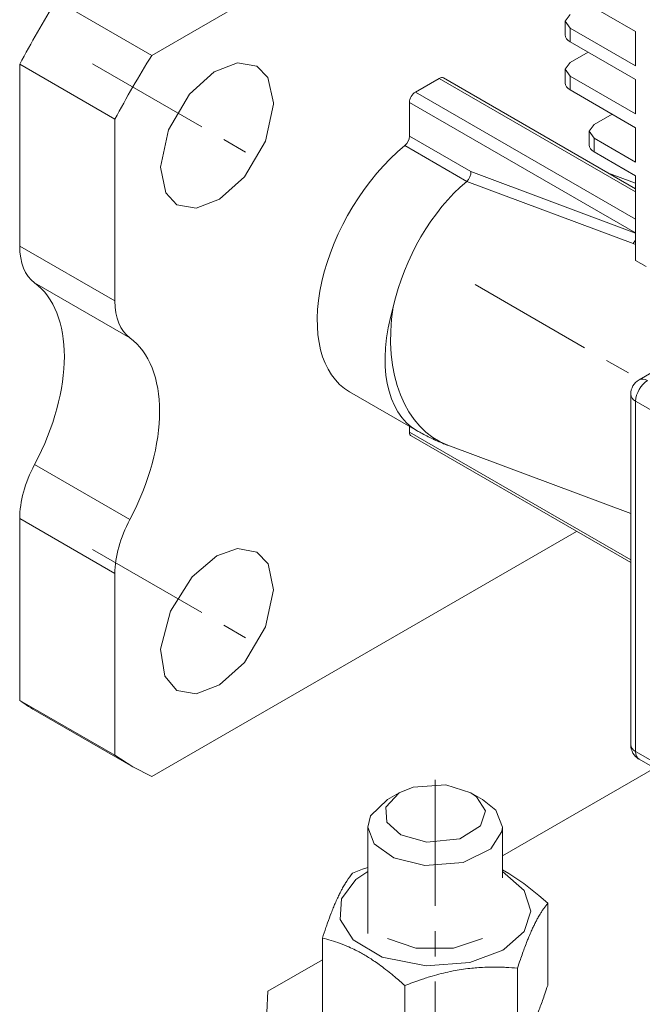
# Model space of a CAD drawing. Header units: millimetres. Extents: x 0 to 594, y 0 to 420.
# Tile 12 of 18: x 453 to 490, y 194 to 253. Entities that reach past the tile are written whole.
import ezdxf

# ---------------------------------------------------------------- set-up
doc = ezdxf.new("R2010")
doc.units = ezdxf.units.MM
doc.linetypes.add('K5LT_AXLED', pattern=[12, 7.5, -1.5, 1.5, -1.5])
doc.linetypes.add('K5LT_THIN', pattern=[0])
doc.layers.add('Системный слой (1)', color=251, linetype='Continuous', true_color=0x6c6c6c)

# ---------------------------------------------------------------- blocks, each defined once
blk = doc.blocks.new('U43')
at = {"layer": 'Системный слой (1)', "color": 7, "linetype": 'K5LT_THIN', "lineweight": 18, "true_color": 0xffffff}
for p, q in [((481.252, 203.212), (490.291, 208.431)), ((467.32, 195.169), (470.559, 197.039))]:
    blk.add_line(p, q, dxfattribs=at)
blk = doc.blocks.new('U55')
at = {"layer": 'Системный слой (1)', "color": 7, "linetype": 'K5LT_THIN', "lineweight": 18, "true_color": 0xffffff}
for p, q in [((485.281, 250.372), (484.988, 249.964)), ((484.988, 249.964), (485.281, 249.556))]:
    blk.add_line(p, q, dxfattribs=at)
blk = doc.blocks.new('U60')
at = {"layer": 'Системный слой (1)', "color": 7, "linetype": 'K5LT_THIN', "lineweight": 18, "true_color": 0xffffff}
for p, q in [((486.71, 246.689), (486.417, 246.281)), ((486.417, 246.281), (486.71, 245.873))]:
    blk.add_line(p, q, dxfattribs=at)
blk = doc.blocks.new('U62')
at = {"layer": 'Системный слой (1)', "color": 7, "linetype": 'K5LT_THIN', "lineweight": 18, "true_color": 0xffffff}
for p, q in [((485.281, 253.23), (484.988, 252.822)), ((484.988, 252.822), (485.281, 252.413))]:
    blk.add_line(p, q, dxfattribs=at)
blk = doc.blocks.new('U174')
at = {"layer": 'Системный слой (1)', "color": 7, "linetype": 'K5LT_THIN', "lineweight": 18, "true_color": 0xffffff}
for p, q in [((475.943, 207.301), (475.13, 206.967)), ((477.888, 207.435), (475.943, 207.301)), ((479.373, 206.967), (477.888, 207.435)), ((475.13, 206.967), (474.32, 206.11)), ((479.717, 206.729), (479.373, 206.967)), ((480.24, 205.896), (479.717, 206.729)), ((474.32, 206.11), (474.391, 205.22)), ((479.96, 204.997), (480.24, 205.896)), ((474.391, 205.22), (475.229, 204.463)), ((478.715, 204.23), (479.96, 204.997)), ((475.229, 204.463), (476.769, 204.033)), ((476.769, 204.033), (478.715, 204.23))]:
    blk.add_line(p, q, dxfattribs=at)
blk = doc.blocks.new('U175')
at = {"layer": 'Системный слой (1)', "color": 7, "linetype": 'K5LT_THIN', "lineweight": 18, "true_color": 0xffffff}
for p, q in [((474.423, 206.559), (473.419, 205.587)), ((480.858, 205.924), (480.08, 206.559)), ((473.419, 205.587), (473.252, 204.926)), ((481.252, 204.926), (480.858, 205.924)), ((473.252, 204.926), (473.645, 203.927)), ((481.224, 204.653), (481.252, 204.926)), ((480.57, 203.636), (481.224, 204.653)), ((473.645, 203.927), (474.795, 203.103)), ((474.795, 203.103), (476.655, 202.642)), ((478.928, 202.829), (480.57, 203.636)), ((476.655, 202.642), (478.928, 202.829))]:
    blk.add_line(p, q, dxfattribs=at)
blk = doc.blocks.new('U176')
at = {"layer": 'Системный слой (1)', "color": 7, "linetype": 'K5LT_THIN', "lineweight": 18, "true_color": 0xffffff}
for p, q in [((472.95, 202.423), (473.252, 202.529)), ((472.353, 202.195), (472.651, 202.311)), ((472.651, 202.311), (472.95, 202.423))]:
    blk.add_line(p, q, dxfattribs=at)
blk = doc.blocks.new('U177')
at = {"layer": 'Системный слой (1)', "color": 7, "linetype": 'K5LT_THIN', "lineweight": 18, "true_color": 0xffffff}
for p, q in [((472.546, 201.803), (473.252, 202.29)), ((481.252, 202.29), (482.55, 201.158)), ((471.692, 200.67), (472.546, 201.803)), ((482.55, 201.158), (482.951, 199.925)), ((471.619, 199.44), (471.692, 200.67)), ((482.951, 199.925), (482.543, 198.722)), ((472.386, 198.231), (471.619, 199.44)), ((482.543, 198.722), (481.365, 197.667)), ((474.103, 197.202), (472.386, 198.231)), ((481.282, 197.618), (479.317, 196.878)), ((481.365, 197.667), (481.282, 197.618)), ((476.715, 196.669), (474.103, 197.202)), ((479.317, 196.878), (476.715, 196.669))]:
    blk.add_line(p, q, dxfattribs=at)
blk = doc.blocks.new('U178')
at = {"layer": 'Системный слой (1)', "color": 7, "linetype": 'K5LT_THIN', "lineweight": 18, "true_color": 0xffffff}
for p, q in [((474.423, 198.312), (476.106, 197.733)), ((478.342, 197.723), (480.08, 198.312)), ((476.106, 197.733), (478.342, 197.723))]:
    blk.add_line(p, q, dxfattribs=at)
blk = doc.blocks.new('U179')
at = {"layer": 'Системный слой (1)', "color": 7, "linetype": 'K5LT_THIN', "lineweight": 18, "true_color": 0xffffff}
for p, q in [((481.252, 202.389), (481.626, 202.176)), ((481.626, 202.176), (482.532, 201.571)), ((482.532, 201.571), (483.426, 200.859)), ((483.426, 200.859), (483.944, 200.401))]:
    blk.add_line(p, q, dxfattribs=at)
blk = doc.blocks.new('U180')
at = {"layer": 'Системный слой (1)', "color": 7, "linetype": 'K5LT_THIN', "lineweight": 18, "true_color": 0xffffff}
for p, q in [((467.32, 195.169), (467.252, 193.903)), ((467.252, 193.903), (467.32, 192.638))]:
    blk.add_line(p, q, dxfattribs=at)
blk = doc.blocks.new('U186')
at = {"layer": 'Системный слой (1)', "color": 7, "linetype": 'K5LT_THIN', "lineweight": 18, "true_color": 0xffffff}
for p, q in [((465.526, 221.479), (464.296, 221.038)), ((466.671, 221.273), (465.526, 221.479)), ((467.336, 220.564), (466.671, 221.273)), ((464.296, 221.038), (462.822, 219.794)), ((467.654, 219.032), (467.336, 220.564)), ((462.822, 219.794), (461.527, 217.757)), ((467.172, 216.818), (467.654, 219.032)), ((461.527, 217.757), (460.945, 215.498)), ((465.926, 214.71), (467.172, 216.818)), ((460.945, 215.498), (461.192, 213.886)), ((464.454, 213.377), (465.926, 214.71)), ((461.192, 213.886), (461.921, 213.046)), ((461.921, 213.046), (463.066, 212.841)), ((463.066, 212.841), (464.454, 213.377))]:
    blk.add_line(p, q, dxfattribs=at)
blk = doc.blocks.new('U187')
at = {"layer": 'Системный слой (1)', "color": 7, "linetype": 'K5LT_THIN', "lineweight": 18, "true_color": 0xffffff}
for p, q in [((458.234, 209.192), (459.296, 208.5)), ((459.296, 208.5), (460.426, 207.926))]:
    blk.add_line(p, q, dxfattribs=at)
blk = doc.blocks.new('U188')
at = {"layer": 'Системный слой (1)', "color": 7, "linetype": 'K5LT_THIN', "lineweight": 18, "true_color": 0xffffff}
for p, q in [((465.526, 250.346), (464.138, 249.81)), ((466.671, 250.141), (465.526, 250.346)), ((467.314, 249.471), (466.671, 250.141)), ((464.138, 249.81), (462.666, 248.477)), ((467.655, 247.966), (467.314, 249.471)), ((462.666, 248.477), (461.42, 246.37)), ((467.172, 245.685), (467.654, 247.9)), ((467.654, 247.9), (467.655, 247.966)), ((461.42, 246.37), (460.937, 244.155)), ((465.926, 243.577), (467.172, 245.685)), ((460.937, 244.155), (461.256, 242.623)), ((464.454, 242.244), (465.926, 243.577)), ((461.256, 242.623), (461.921, 241.914)), ((461.921, 241.914), (463.066, 241.708)), ((463.066, 241.708), (464.454, 242.244))]:
    blk.add_line(p, q, dxfattribs=at)
blk = doc.blocks.new('U193')
at = {"layer": 'Системный слой (1)', "color": 7, "linetype": 'K5LT_THIN', "lineweight": 18, "true_color": 0xffffff}
for p, q in [((489.021, 239.607), (489.071, 239.589)), ((489.071, 239.589), (489.12, 239.571)), ((489.12, 239.571), (489.17, 239.552))]:
    blk.add_line(p, q, dxfattribs=at)

msp = doc.modelspace()

# ---------------------------------------------------------------- linework, layer by layer
at = {"layer": 'Системный слой (1)', "color": 7, "linetype": 'K5LT_THIN', "lineweight": 18, "true_color": 0xffffff}
for p, q in [((460.426, 250.7923), (485.9247, 265.514)), ((454.7692, 254.0583), (460.426, 250.7923)), ((489.1701, 252.2093), (485.281, 254.4547)), ((484.9881, 252.0052), (484.9881, 252.8217)), ((485.281, 252.4134), (489.1701, 250.1681)), ((485.281, 251.5969), (485.281, 252.4134)), ((489.1701, 250.1681), (489.1701, 252.2093)), ((489.1701, 249.3516), (485.281, 251.5969)), ((486.3417, 250.9846), (485.281, 250.3722)), ((452.5774, 239.4608), (452.5774, 250.262)), ((452.5774, 250.262), (458.2342, 246.996)), ((484.9881, 249.1474), (484.9881, 249.9639)), ((476.0887, 248.6084), (477.5029, 249.4248)), ((489.1701, 242.6888), (477.5029, 249.4248)), ((489.1701, 242.8579), (477.7529, 249.4496)), ((485.281, 249.5557), (489.1701, 247.3103)), ((485.281, 248.7392), (485.281, 249.5557)), ((489.1701, 247.3103), (489.1701, 249.3516)), ((489.1701, 246.4938), (485.281, 248.7392)), ((489.1701, 241.0558), (476.0887, 248.6084)), ((489.1701, 240.2393), (475.7351, 247.996)), ((475.7351, 245.9896), (475.7351, 247.996)), ((458.2342, 236.1948), (458.2342, 246.996)), ((487.7706, 247.3019), (486.7099, 246.6895)), ((489.1701, 244.4526), (489.1701, 246.4938)), ((475.7351, 245.9896), (479.3874, 243.8809)), ((486.417, 245.4648), (486.417, 246.2812)), ((486.7099, 245.873), (489.1701, 244.4526)), ((486.7099, 245.0565), (486.7099, 245.873)), ((475.4541, 245.4278), (479.1366, 243.3016)), ((489.1701, 243.6361), (486.7099, 245.0565)), ((479.3874, 243.8809), (489.1701, 240.2247)), ((487.5062, 243.8185), (489.1701, 243.1966)), ((489.1701, 238.6063), (489.1701, 243.6361)), ((479.1366, 243.3016), (489.0209, 239.6074)), ((452.5774, 239.4608), (458.2342, 236.1948)), ((489.0209, 239.6074), (489.1701, 239.8046)), ((489.7895, 238.2487), (489.1701, 238.6063)), ((453.4612, 237.2708), (459.1181, 234.0048)), ((490.3671, 232.083), (489.3772, 231.5115)), ((472.1708, 230.7997), (476.1969, 228.4752)), ((488.8772, 230.6454), (488.8772, 209.8248)), ((498.3625, 224.93), (489.1701, 230.2372)), ((489.1701, 230.2372), (489.1701, 209.4165)), ((475.7351, 228.4001), (475.7351, 228.7418)), ((475.7351, 228.4001), (488.8772, 220.8124)), ((475.8387, 228.1712), (488.8772, 220.6433)), ((478.0133, 227.6166), (488.8772, 223.5562)), ((453.4612, 226.4696), (459.1181, 223.2036)), ((452.5774, 212.4577), (452.5774, 223.2589)), ((452.5774, 223.2589), (458.2342, 219.993)), ((485.6649, 222.498), (460.426, 207.9263)), ((458.2342, 209.1917), (458.2342, 219.993)), ((452.5774, 212.4577), (458.2342, 209.1917)), ((453.6389, 211.7655), (459.2958, 208.4995)), ((489.1701, 209.4165), (498.3625, 204.1093)), ((489.3772, 208.9587), (498.5696, 203.6515)), ((475.1303, 206.967), (474.4232, 206.5588)), ((479.3729, 206.967), (480.08, 206.5588)), ((473.2516, 198.593), (473.2516, 204.9258)), ((481.2516, 201.9039), (481.2516, 204.9258)), ((483.9437, 195.5173), (483.9437, 200.4015)), ((470.5595, 193.4468), (470.5595, 198.3309)), ((482.1506, 191.6536), (482.1506, 196.5377)), ((475.4585, 190.6184), (475.4585, 195.5025))]:
    msp.add_line(p, q, dxfattribs=at)
at = {"layer": 'Системный слой (1)', "color": 30, "linetype": 'K5LT_AXLED', "lineweight": 18, "true_color": 0xff8000}
for p, q in [((456.9069, 250.2933), (466.0278, 245.0273)), ((479.6437, 237.1661), (535.8035, 204.7423)), ((456.9069, 221.4257), (466.0278, 216.1598)), ((477.2516, 207.7423), (477.2516, 177.4511))]:
    msp.add_line(p, q, dxfattribs=at)
at = {"layer": 'Системный слой (1)', "color": 7, "linetype": 'K5LT_THIN', "lineweight": 18, "true_color": 0xffffff}
for centre, start, end in [((489.8772, 230.6454), 120, 180), ((489.8772, 209.8248), 180, 240), ((489.8772, 209.8248), 233.401923, 240)]:
    msp.add_arc(centre, 1, start, end, dxfattribs=at)
for centre, major_axis, ratio, start_param, end_param in [((471.1389, 242.0764), (-17.5, -30.3109), 0.5773503, 4.6497251, 4.7750529), ((485.9881, 252.0052), (-1, 0), 0.5773503, 0, 0.7853982), ((476.7958, 238.8104), (-17.5, -30.3109), 0.5773503, 4.6497251, 4.7750529), ((477.5029, 249.0166), (0.25, 0.433), 0.5773503, 0, 0.7853982), ((485.9881, 249.1474), (-1, 0), 0.5773503, 0, 0.7853982), ((476.0887, 248.2001), (-0.25, -0.433), 0.5773503, 3.9269908, 5.4977871), ((475.3815, 245.7855), (0.25, 0.433), 0.5773503, 4.1335855, 5.4977871), ((476.7958, 238.8104), (-4.625, -8.0107), 0.5773503, 4.1335855, 6.2831853), ((487.417, 245.4648), (-1, 0), 0.5773503, 0, 0.7853982), ((479.0338, 243.6768), (0.2137, 0.4532), 0.6252357, 4.0816407, 5.4458424), ((481.0384, 236.3609), (-3.9535, -8.384), 0.6252357, 4.0816407, 5.0577986), ((456.1129, 241.502), (-2.5, -4.3301), 0.5773503, 5.4977871, 6.2205214), ((448.1579, 228.8083), (5, 8.6603), 0.5773503, 4.7750529, 6.2205214), ((461.7697, 238.236), (-2.5, -4.3301), 0.5773503, 5.4977871, 6.2205214), ((480.8219, 236.4859), (-4.625, -8.0107), 0.5773503, 5.1097433, 6.2831853), ((481.2516, 236.2812), (-3.2384, -8.6646), 0.6688348, 5.0058538, 6.2831853), ((453.8148, 225.5423), (5, 8.6603), 0.5773503, 4.7750529, 6.2205214), ((489.8772, 230.6454), (0.5, 0.866), 0.5773503, 0.7853982, 2.3561945), ((489.8772, 230.6454), (-0.5, 0.866), 0.5773503, 5.4977871, 6.2831853), ((489.8772, 230.6454), (-1, 0), 0.5773503, 0, 0.7853982), ((476.0887, 228.6042), (-0.25, -0.433), 0.5773503, 5.4977871, 6.2831853), ((456.1129, 225.3002), (-2.5, -4.3301), 0.5773503, 4.7750529, 5.4977871), ((461.7697, 222.0342), (-2.5, -4.3301), 0.5773503, 4.7750529, 5.4977871), ((471.1389, 242.0764), (-17.5, -30.3109), 0.5773503, 6.2205214, 6.2831853), ((489.8772, 209.8248), (-1, 0), 0.5773503, 0, 0.7853982), ((489.8772, 209.8248), (-0.5, -0.866), 0.5773503, 5.4977871, 6.2831853)]:
    msp.add_ellipse(centre, major_axis=major_axis, ratio=ratio, start_param=start_param, end_param=end_param, dxfattribs=at)
for points, knots in [([(476.1969, 228.4752), (476.2652, 228.4357), (476.3339, 228.3969), (476.5203, 228.2939), (476.6388, 228.231), (476.8777, 228.109), (476.9981, 228.05), (477.2408, 227.936), (477.3631, 227.881), (477.5284, 227.81), (477.5706, 227.7922), (477.6412, 227.7629), (477.6695, 227.7512), (477.7419, 227.7218), (477.7861, 227.7041), (477.8911, 227.6628), (477.9521, 227.6395), (478.0133, 227.6166)], [0, 0, 0, 0, 1.9988014, 1.9988014, 5.3988014, 5.3988014, 8.7988014, 8.7988014, 12.1988014, 12.1988014, 13.3616258, 13.3616258, 14.1371931, 14.1371931, 15.3437277, 15.3437277, 17, 17, 17, 17]), ([(470.5595, 198.3309), (470.6291, 198.5445), (470.7312, 198.8492), (470.9049, 199.344), (471.0497, 199.7349), (471.2002, 200.1137), (471.3255, 200.4122), (471.4514, 200.6936), (471.5559, 200.9112), (471.6462, 201.0899), (471.7422, 201.272), (471.8678, 201.4933), (472.0779, 201.8322), (472.2387, 202.0528), (472.3526, 202.1946)], [0, 0, 0, 0, 1.7929207, 2.6068945, 4.3966445, 5.4235888, 6.3505892, 7.4998304, 8.5331874, 8.9347975, 9.734458, 10.9154083, 12.0633878, 15, 15, 15, 15]), ([(483.9437, 200.4015), (483.8648, 200.3032), (483.7493, 200.1493), (483.5971, 199.9219), (483.4801, 199.7347), (483.3807, 199.5632), (483.2799, 199.3784), (483.1873, 199.1999), (483.0781, 198.9755), (482.9573, 198.7119), (482.8414, 198.4419), (482.7134, 198.126), (482.5445, 197.6871), (482.3514, 197.144), (482.2069, 196.7102), (482.1506, 196.5377)], [0, 0, 0, 0, 2.1674021, 3.1432642, 4.1006214, 5.2997801, 5.7851614, 6.7739619, 7.7468933, 8.6631934, 9.9581603, 10.8065916, 12.0551669, 14.4532525, 16, 16, 16, 16]), ([(475.4585, 195.5025), (475.2562, 195.6867), (474.9773, 195.9321), (474.5621, 196.2762), (474.2289, 196.5388), (473.8619, 196.8082), (473.535, 197.0313), (473.2332, 197.223), (472.9483, 197.3911), (472.7138, 197.5189), (472.4455, 197.6567), (472.0927, 197.8233), (471.4294, 198.0913), (470.9052, 198.2465), (470.5595, 198.3309)], [0, 0, 0, 0, 1.9050228, 2.6068945, 3.8443326, 4.9685438, 5.9570695, 6.8132993, 7.7014294, 8.5331874, 8.9347975, 10.1327761, 11.7385471, 15, 15, 15, 15]), ([(482.1506, 196.5377), (481.9222, 196.5581), (481.585, 196.582), (481.0975, 196.6007), (480.7613, 196.605), (480.3655, 196.6001), (480.0495, 196.5875), (479.673, 196.5618), (479.2916, 196.5261), (478.822, 196.4638), (478.4318, 196.3957), (478.0351, 196.3158), (477.6188, 196.2194), (477.0388, 196.0606), (476.3163, 195.8306), (475.7751, 195.6287), (475.4585, 195.5025)], [0, 0, 0, 0, 1.7848048, 2.6182702, 3.7531846, 4.3569103, 5.6310164, 6.146734, 7.1973345, 8.4998078, 9.6709457, 10.1261038, 11.4820035, 12.8086149, 14.5218718, 17, 17, 17, 17]), ([(482.1506, 191.6536), (482.2295, 191.7519), (482.345, 191.9058), (482.4972, 192.1332), (482.6143, 192.3204), (482.7136, 192.4919), (482.8144, 192.6767), (482.9071, 192.8551), (483.0162, 193.0796), (483.137, 193.3432), (483.2529, 193.6132), (483.3809, 193.9291), (483.5498, 194.368), (483.743, 194.9111), (483.8875, 195.3449), (483.9437, 195.5173)], [0, 0, 0, 0, 2.1674021, 3.1432642, 4.1006214, 5.2997801, 5.7851614, 6.7739619, 7.7468933, 8.6631934, 9.9581603, 10.8065916, 12.0551669, 14.4532525, 16, 16, 16, 16])]:
    msp.add_open_spline(points, degree=3, knots=knots, dxfattribs=at)

# ---------------------------------------------------------------- block references
at = {"layer": 'Системный слой (1)'}
for name in ['U62', 'U188', 'U55', 'U60', 'U193', 'U186', 'U187', 'U43', 'U174', 'U175', 'U176', 'U177', 'U179', 'U178', 'U180']:
    msp.add_blockref(name, (0, 0), dxfattribs=at)

doc.saveas('drawing.dxf')
